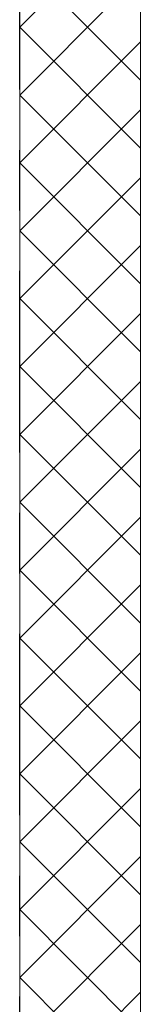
# Model space of a CAD drawing. Header units: millimetres. Extents: x -914 to -73, y -1403 to -809.
# Tile 13 of 79: x -860.81 to -858.81, y -1210.82 to -1194.54. Entities that reach past the tile are written whole.
import ezdxf

# ---------------------------------------------------------------- set-up
doc = ezdxf.new("R2010")
doc.units = ezdxf.units.MM
for name, pattern in [('XKITLINE00', [0]), ('XKITLINE01', [4, 1, -1, 1, -1]), ('XKITLINE03', [6, 3, -1, 1, -1])]:
    doc.linetypes.add(name, pattern=pattern)
doc.layers.add('Onderdeel', color=2, linetype='Continuous', lineweight=0)
doc.layers.add('Stramien', color=4, linetype='Continuous', lineweight=0)

msp = doc.modelspace()

# ---------------------------------------------------------------- linework, layer by layer
at = {"layer": 'Onderdeel', "linetype": 'XKITLINE00', "lineweight": 0}
for p, q in [((-860.813, -1185.446), (-860.813, -1213.746)), ((-858.813, -1185.446), (-858.813, -1213.746)), ((-860.813, -1194.663), (-858.813, -1192.663)), ((-858.813, -1195.541), (-860.813, -1193.541)), ((-860.813, -1195.786), (-858.813, -1193.786)), ((-858.813, -1196.663), (-860.813, -1194.663)), ((-860.813, -1196.908), (-858.813, -1194.908)), ((-858.813, -1197.786), (-860.813, -1195.786)), ((-860.813, -1198.031), (-858.813, -1196.031)), ((-858.813, -1198.908), (-860.813, -1196.908)), ((-860.813, -1199.153), (-858.813, -1197.153)), ((-858.813, -1200.031), (-860.813, -1198.031)), ((-860.813, -1200.276), (-858.813, -1198.276)), ((-858.813, -1201.153), (-860.813, -1199.153)), ((-860.813, -1201.398), (-858.813, -1199.398)), ((-858.813, -1202.276), (-860.813, -1200.276)), ((-860.813, -1202.521), (-858.813, -1200.521)), ((-858.813, -1203.398), (-860.813, -1201.398)), ((-860.813, -1203.643), (-858.813, -1201.643)), ((-858.813, -1204.521), (-860.813, -1202.521)), ((-860.813, -1204.766), (-858.813, -1202.766)), ((-858.813, -1205.643), (-860.813, -1203.643)), ((-860.813, -1205.888), (-858.813, -1203.888)), ((-858.813, -1206.766), (-860.813, -1204.766)), ((-860.813, -1207.011), (-858.813, -1205.011)), ((-858.813, -1207.888), (-860.813, -1205.888)), ((-860.813, -1208.134), (-858.813, -1206.134)), ((-858.813, -1209.011), (-860.813, -1207.011)), ((-860.813, -1209.256), (-858.813, -1207.256)), ((-858.813, -1210.134), (-860.813, -1208.134)), ((-860.813, -1210.379), (-858.813, -1208.379)), ((-858.813, -1211.256), (-860.813, -1209.256)), ((-860.813, -1211.501), (-858.813, -1209.501)), ((-859.129, -1212.062), (-860.813, -1210.379)), ((-860.813, -1212.624), (-858.813, -1210.624))]:
    msp.add_line(p, q, dxfattribs=at)
at = {"layer": 'Onderdeel', "linetype": 'XKITLINE01', "lineweight": 0}
for p, q in [((-860.813, -1213.746), (-860.813, -1185.446)), ((-858.813, -1185.446), (-858.813, -1213.746))]:
    msp.add_line(p, q, dxfattribs=at)
at = {"layer": 'Stramien', "linetype": 'XKITLINE03', "lineweight": 0}
msp.add_line((-860.815, -1375.696), (-860.815, -1147.946), dxfattribs=at)

doc.saveas('drawing.dxf')
